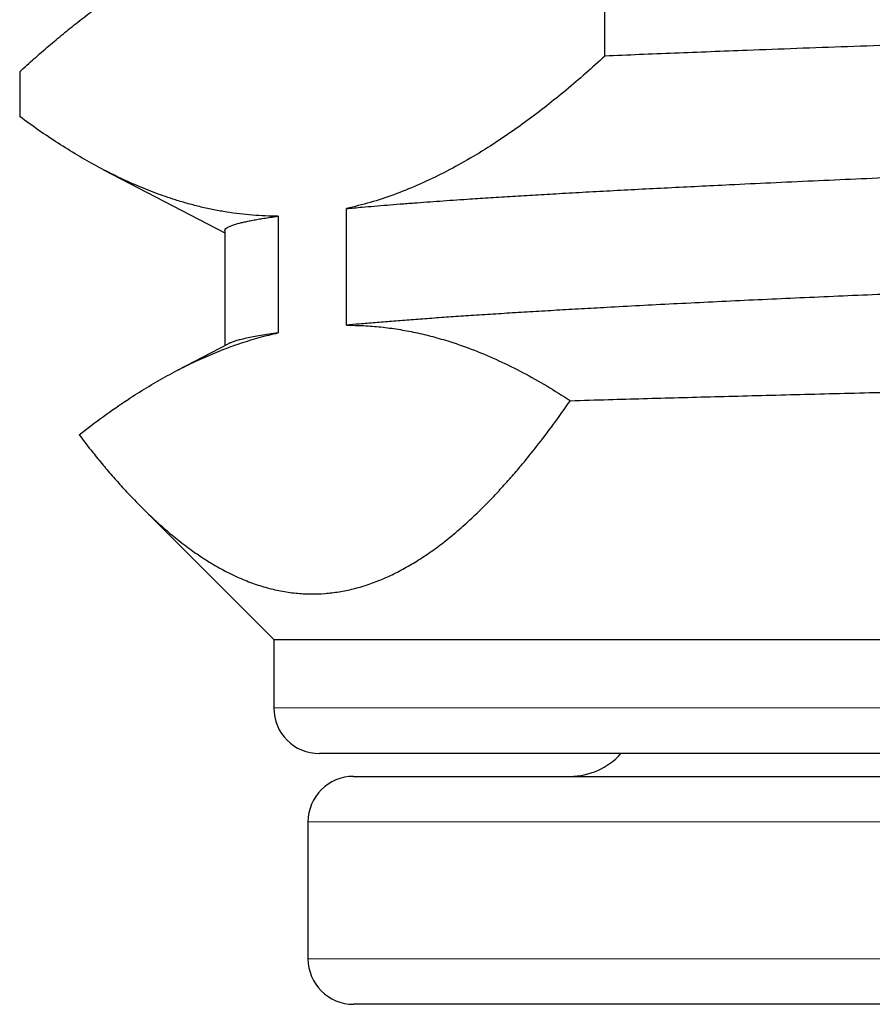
# Model space of a CAD drawing. Header units: millimetres. Extents: x 8 to 315, y 12 to 486.
# Tile 236 of 256: x 276.36 to 280.1, y 272.97 to 277.28. Entities that reach past the tile are written whole.
import ezdxf

# ---------------------------------------------------------------- set-up
doc = ezdxf.new("R2010")
doc.units = ezdxf.units.MM

msp = doc.modelspace()

# ---------------------------------------------------------------- linework, layer by layer
at = {"color": 7, "linetype": 'Continuous', "lineweight": 30}
for p, q in [((278.9283, 277.1247), (278.9283, 277.3214)), ((276.3593, 277.0559), (276.3593, 276.8593)), ((276.7276, 276.6261), (277.2591, 276.3489)), ((277.4939, 276.4225), (277.4939, 275.9109)), ((277.7936, 275.9442), (277.7936, 276.4558)), ((277.2591, 276.3576), (277.2591, 275.8543)), ((277.2758, 275.863), (277.0504, 275.7454)), ((276.8898, 275.15), (277.4746, 274.5652)), ((277.4746, 274.5652), (277.4746, 274.2652)), ((277.4746, 274.5652), (289.1131, 274.5652)), ((295.4746, 274.0652), (277.6746, 274.0652)), ((277.8246, 273.9652), (295.3246, 273.9652)), ((277.6246, 273.7652), (277.6246, 273.1652)), ((294.7492, 272.9652), (277.8246, 272.9652))]:
    msp.add_line(p, q, dxfattribs=at)
at = {"color": 252, "linetype": 'Continuous', "lineweight": 0}
for p, q in [((277.4746, 274.2652), (295.6746, 274.2652)), ((295.5246, 273.7652), (277.6246, 273.7652)), ((277.6246, 273.1652), (294.9361, 273.1652))]:
    msp.add_line(p, q, dxfattribs=at)
at = {"color": 7, "linetype": 'Continuous', "lineweight": 30}
for centre, radius, start, end in [((277.6746, 274.2652), 0.2, 180, 270), ((278.7746, 274.2652), 0.3, 270, 318.1897), ((277.8246, 273.7652), 0.2, 90, 180), ((277.8246, 273.1652), 0.2, 180, 270)]:
    msp.add_arc(centre, radius, start, end, dxfattribs=at)
for points, knots in [([(296.7899, 277.7663), (296.7741, 277.7639), (296.7426, 277.7592), (296.6874, 277.752), (296.6263, 277.7449), (296.559, 277.7378), (296.4852, 277.7306), (296.4051, 277.7234), (296.3185, 277.7161), (296.2312, 277.7092), (296.1443, 277.7028), (296.0591, 277.6967), (295.9696, 277.6907), (295.876, 277.6846), (295.7782, 277.6786), (295.676, 277.6725), (295.5691, 277.6665), (295.4577, 277.6604), (295.3422, 277.6543), (295.2226, 277.6483), (295.0989, 277.6422), (294.9709, 277.6361), (294.8386, 277.63), (294.7018, 277.6238), (294.5614, 277.6176), (294.4189, 277.6115), (294.2747, 277.6054), (294.1288, 277.5994), (293.9796, 277.5934), (293.8269, 277.5873), (293.6709, 277.5813), (293.5111, 277.5752), (293.3473, 277.5691), (293.1796, 277.5629), (293.0088, 277.5568), (292.8348, 277.5507), (292.6578, 277.5447), (292.4774, 277.5386), (292.2935, 277.5324), (292.1062, 277.5263), (291.9163, 277.5201), (291.7053, 277.5134), (291.4721, 277.506), (291.2159, 277.498), (290.9561, 277.4899), (290.693, 277.4818), (290.4267, 277.4737), (290.1614, 277.4658), (289.8973, 277.4579), (289.6347, 277.4502), (289.3699, 277.4425), (289.1203, 277.4353), (288.8864, 277.4287), (288.6686, 277.4226), (288.4524, 277.4165), (288.2379, 277.4105), (288.0253, 277.4045), (287.8118, 277.3986), (287.5975, 277.3926), (287.3825, 277.3866), (287.1659, 277.3806), (286.948, 277.3745), (286.7288, 277.3683), (286.5092, 277.3622), (286.2894, 277.356), (286.0694, 277.3498), (285.8487, 277.3436), (285.6275, 277.3374), (285.4058, 277.3312), (285.1846, 277.325), (284.9666, 277.3189), (284.752, 277.3129), (284.5407, 277.307), (284.3119, 277.3005), (284.0661, 277.2936), (283.8038, 277.2861), (283.5433, 277.2785), (283.3013, 277.2715), (283.0773, 277.2649), (282.8711, 277.2587), (282.6485, 277.252), (282.4101, 277.2447), (282.1568, 277.2369), (281.9066, 277.2291), (281.6574, 277.2213), (281.4096, 277.2134), (281.1632, 277.2055), (280.9209, 277.1976), (280.6829, 277.1897), (280.4494, 277.1818), (280.2192, 277.1738), (279.9925, 277.1658), (279.7695, 277.1577), (279.5695, 277.1502), (279.3912, 277.1433), (279.2334, 277.1371), (279.0787, 277.1309), (278.9784, 277.1268), (278.9283, 277.1247)], [0, 0, 0, 0, 0.011187, 0.022378, 0.033572, 0.044763, 0.05595, 0.067238, 0.078529, 0.089817, 0.099142, 0.108467, 0.117792, 0.127153, 0.136515, 0.145876, 0.155384, 0.164894, 0.174402, 0.183949, 0.193497, 0.203044, 0.212707, 0.222372, 0.232037, 0.2417, 0.251025, 0.26035, 0.269675, 0.279036, 0.288398, 0.297759, 0.307267, 0.316777, 0.326285, 0.335832, 0.34538, 0.354926, 0.364589, 0.374254, 0.383919, 0.393582, 0.406078, 0.418583, 0.431093, 0.443604, 0.456109, 0.468605, 0.48057, 0.492539, 0.504508, 0.516473, 0.526136, 0.5358, 0.545463, 0.554787, 0.564113, 0.573438, 0.582799, 0.592161, 0.601522, 0.61103, 0.62054, 0.630048, 0.639595, 0.649143, 0.65869, 0.668353, 0.678018, 0.687683, 0.697346, 0.70667, 0.715996, 0.725321, 0.737081, 0.748845, 0.760609, 0.772369, 0.781902, 0.791435, 0.800968, 0.813031, 0.825098, 0.837165, 0.849228, 0.861635, 0.874051, 0.886472, 0.898893, 0.911309, 0.923716, 0.936367, 0.94902, 0.961671, 0.971252, 0.980835, 0.990419, 1, 1, 1, 1]), ([(276.3593, 277.0559), (276.3805, 277.0752), (276.423, 277.1138), (276.4869, 277.1693), (276.5509, 277.2229), (276.6151, 277.2744), (276.6795, 277.3237), (276.744, 277.3707), (276.8086, 277.4154), (276.8774, 277.4603), (276.9503, 277.5047), (277.0274, 277.5479), (277.1047, 277.5874), (277.1822, 277.6232), (277.2599, 277.655), (277.3378, 277.6826), (277.4158, 277.7065), (277.4679, 277.7187), (277.4939, 277.7249)], [0, 0, 0, 0, 0.057085, 0.11417, 0.171272, 0.228375, 0.285537, 0.342699, 0.399885, 0.45707, 0.524805, 0.59254, 0.660324, 0.728108, 0.796051, 0.863994, 0.931997, 1, 1, 1, 1]), ([(277.7936, 276.4558), (277.8161, 276.4578), (277.8554, 276.4615), (277.9153, 276.4666), (277.9713, 276.4713), (278.0296, 276.4759), (278.1059, 276.4818), (278.2025, 276.4889), (278.3118, 276.4964), (278.4151, 276.5031), (278.5107, 276.5091), (278.6098, 276.5151), (278.7158, 276.5213), (278.829, 276.5277), (278.9499, 276.5342), (279.075, 276.5408), (279.2042, 276.5474), (279.3376, 276.5541), (279.4875, 276.5614), (279.6552, 276.5693), (279.8401, 276.5778), (280.0287, 276.5862), (280.2033, 276.5938), (280.3644, 276.6006), (280.5106, 276.6066), (280.6595, 276.6126), (280.8161, 276.6188), (280.9805, 276.6252), (281.1529, 276.6318), (281.3285, 276.6384), (281.5072, 276.645), (281.6888, 276.6516), (281.89, 276.6588), (282.1118, 276.6667), (282.3521, 276.6751), (282.5936, 276.6835), (282.8139, 276.6911), (283.0146, 276.6979), (283.1949, 276.704), (283.3768, 276.71), (283.5662, 276.7163), (283.7632, 276.7227), (283.9678, 276.7294), (284.1741, 276.736), (284.382, 276.7426), (284.5913, 276.7492), (284.8212, 276.7564), (285.072, 276.7642), (285.3407, 276.7726), (285.6077, 276.7809), (285.8488, 276.7884), (286.0664, 276.7952), (286.2605, 276.8013), (286.4549, 276.8074), (286.6558, 276.8137), (286.8632, 276.8201), (287.0768, 276.8268), (287.2905, 276.8334), (287.5042, 276.8401), (287.7177, 276.8467), (287.9503, 276.854), (288.2017, 276.8618), (288.4447, 276.8694), (288.6601, 276.8762), (288.8481, 276.8821), (289.0353, 276.8881), (289.2416, 276.8947), (289.4664, 276.9021), (289.7091, 276.9101), (289.9498, 276.9181), (290.17, 276.9255), (290.37, 276.9323), (290.5505, 276.9385), (290.7293, 276.9447), (290.9288, 276.9516), (291.1478, 276.9593), (291.3617, 276.967), (291.5494, 276.9738), (291.7119, 276.9797), (291.8724, 276.9857), (292.0308, 276.9916), (292.1871, 276.9976), (292.3317, 277.0033), (292.465, 277.0086), (292.5875, 277.0135), (292.7084, 277.0185), (292.8372, 277.0239), (292.9733, 277.0297), (293.1162, 277.0359), (293.2563, 277.0421), (293.4107, 277.0491), (293.5779, 277.0568), (293.7436, 277.0647), (293.8923, 277.072), (294.025, 277.0788), (294.1538, 277.0855), (294.2787, 277.0922), (294.3996, 277.0989), (294.5153, 277.1056), (294.6258, 277.1122), (294.7313, 277.1188), (294.8326, 277.1255), (294.9297, 277.1322), (295.0225, 277.1389), (295.119, 277.1462), (295.2176, 277.1542), (295.3153, 277.1626), (295.4047, 277.171), (295.4786, 277.1785), (295.5401, 277.1853), (295.5909, 277.1912), (295.6379, 277.1972), (295.6824, 277.2034), (295.7238, 277.2098), (295.7617, 277.2164), (295.7948, 277.223), (295.8231, 277.2296), (295.8463, 277.2362), (295.8634, 277.2421), (295.8698, 277.2458), (295.8724, 277.2472)], [0, 0, 0, 0, 0.007769, 0.013601, 0.019433, 0.025272, 0.03111, 0.04152, 0.051938, 0.059541, 0.067145, 0.074762, 0.082379, 0.090752, 0.099125, 0.107497, 0.11591, 0.124323, 0.132736, 0.143483, 0.154239, 0.164649, 0.175067, 0.18267, 0.190274, 0.197891, 0.205508, 0.213881, 0.222254, 0.230627, 0.239039, 0.247453, 0.255865, 0.266612, 0.277368, 0.287778, 0.298196, 0.3058, 0.313403, 0.32102, 0.328637, 0.33701, 0.345383, 0.353756, 0.362168, 0.370582, 0.378994, 0.389741, 0.400497, 0.410907, 0.421325, 0.428929, 0.436532, 0.444149, 0.451766, 0.460139, 0.468512, 0.476885, 0.485297, 0.493711, 0.502123, 0.51287, 0.523626, 0.531196, 0.538765, 0.546348, 0.553931, 0.563966, 0.574, 0.584066, 0.594131, 0.601904, 0.609677, 0.617464, 0.625251, 0.635998, 0.646755, 0.654331, 0.661908, 0.669485, 0.677091, 0.684698, 0.692304, 0.698539, 0.704775, 0.711017, 0.71726, 0.725033, 0.732806, 0.740593, 0.748381, 0.759127, 0.769884, 0.778407, 0.786931, 0.795455, 0.80402, 0.812587, 0.821153, 0.829525, 0.837898, 0.846271, 0.854683, 0.863097, 0.871509, 0.882256, 0.893012, 0.903422, 0.91384, 0.921444, 0.929047, 0.936664, 0.944281, 0.952654, 0.961027, 0.9694, 0.977812, 0.986226, 0.994638, 1, 1, 1, 1]), ([(278.9283, 277.1247), (278.8999, 277.0991), (278.8433, 277.0477), (278.758, 276.9751), (278.6724, 276.9059), (278.5865, 276.8407), (278.5004, 276.7795), (278.4087, 276.7191), (278.3114, 276.6606), (278.2085, 276.6054), (278.1053, 276.5569), (278.0017, 276.5155), (277.8977, 276.4809), (277.8283, 276.4641), (277.7936, 276.4558)], [0, 0, 0, 0, 0.076139, 0.15228, 0.228418, 0.304663, 0.380912, 0.457156, 0.547486, 0.637822, 0.728151, 0.818765, 0.909387, 1, 1, 1, 1]), ([(277.4939, 276.4225), (277.4751, 276.4226), (277.4375, 276.423), (277.3811, 276.4264), (277.3246, 276.432), (277.2682, 276.4398), (277.2118, 276.4499), (277.1553, 276.4622), (277.0989, 276.4768), (277.0325, 276.4964), (276.9561, 276.5228), (276.8699, 276.5575), (276.7837, 276.597), (276.698, 276.641), (276.6128, 276.6893), (276.5281, 276.7417), (276.4436, 276.798), (276.3874, 276.8389), (276.3593, 276.8593)], [0, 0, 0, 0, 0.049356, 0.098712, 0.148093, 0.197474, 0.246929, 0.296384, 0.345862, 0.39534, 0.471252, 0.547164, 0.623149, 0.699135, 0.774323, 0.849512, 0.924756, 1, 1, 1, 1]), ([(295.8898, 276.7528), (295.8898, 276.7516), (295.8897, 276.7487), (295.8855, 276.7431), (295.8755, 276.7361), (295.8565, 276.728), (295.8302, 276.7199), (295.7974, 276.7119), (295.7591, 276.7042), (295.7159, 276.6967), (295.6666, 276.6893), (295.6112, 276.6818), (295.5497, 276.6743), (295.4854, 276.6672), (295.4194, 276.6604), (295.3525, 276.6541), (295.2812, 276.6477), (295.2055, 276.6413), (295.1254, 276.635), (295.0408, 276.6286), (294.9519, 276.6222), (294.8622, 276.616), (294.7723, 276.6101), (294.6826, 276.6043), (294.5896, 276.5985), (294.4933, 276.5927), (294.3936, 276.5869), (294.2906, 276.5811), (294.1845, 276.5752), (294.0754, 276.5694), (293.9636, 276.5636), (293.8492, 276.5579), (293.7317, 276.5521), (293.6112, 276.5463), (293.4877, 276.5406), (293.3466, 276.5342), (293.1867, 276.5271), (293.0066, 276.5193), (292.8219, 276.5116), (292.6318, 276.5038), (292.4365, 276.4959), (292.236, 276.488), (292.0313, 276.4801), (291.8392, 276.4727), (291.6612, 276.466), (291.498, 276.46), (291.3324, 276.454), (291.1646, 276.4479), (290.9946, 276.4419), (290.822, 276.4358), (290.647, 276.4298), (290.4694, 276.4237), (290.29, 276.4177), (290.1082, 276.4116), (289.9241, 276.4055), (289.7379, 276.3994), (289.5499, 276.3933), (289.3603, 276.3871), (289.1692, 276.381), (288.9789, 276.3748), (288.7894, 276.3687), (288.601, 276.3627), (288.4115, 276.3566), (288.2209, 276.3506), (288.0294, 276.3445), (287.8365, 276.3384), (287.6424, 276.3323), (287.4471, 276.3262), (287.2512, 276.3201), (287.0542, 276.314), (286.8563, 276.3079), (286.6575, 276.3018), (286.4584, 276.2957), (286.2591, 276.2896), (286.0597, 276.2834), (285.8585, 276.2772), (285.6555, 276.2709), (285.4508, 276.2646), (285.2465, 276.2581), (285.0423, 276.2517), (284.8385, 276.2452), (284.635, 276.2387), (284.4323, 276.2322), (284.2378, 276.226), (284.0516, 276.22), (283.8734, 276.2142), (283.6963, 276.2085), (283.5199, 276.2027), (283.3445, 276.197), (283.1699, 276.1912), (282.9967, 276.1855), (282.8171, 276.1795), (282.6316, 276.1732), (282.4404, 276.1667), (282.2512, 276.1602), (282.0638, 276.1536), (281.8783, 276.1469), (281.6948, 276.1403), (281.5137, 276.1336), (281.3449, 276.1272), (281.188, 276.1213), (281.0427, 276.1157), (280.8994, 276.1101), (280.7579, 276.1045), (280.6183, 276.0989), (280.4807, 276.0933), (280.3454, 276.0877), (280.1971, 276.0815), (280.0371, 276.0747), (279.8666, 276.0672), (279.7005, 276.0598), (279.5385, 276.0523), (279.3808, 276.0448), (279.2275, 276.0372), (279.0792, 276.0295), (278.9451, 276.0223), (278.8244, 276.0156), (278.716, 276.0094), (278.6111, 276.0032), (278.5096, 275.997), (278.4117, 275.9908), (278.3188, 275.9847), (278.2308, 275.9787), (278.1475, 275.9728), (278.0677, 275.9669), (277.9913, 275.961), (277.9186, 275.9551), (277.8525, 275.9495), (277.8122, 275.9459), (277.7936, 275.9442)], [0, 0, 0, 0, 0.004468, 0.01074, 0.020791, 0.030842, 0.040924, 0.051007, 0.060172, 0.069338, 0.078503, 0.087723, 0.096944, 0.106163, 0.114057, 0.121951, 0.12986, 0.137769, 0.145725, 0.153681, 0.161653, 0.169625, 0.176726, 0.183827, 0.190939, 0.198051, 0.205198, 0.212344, 0.219502, 0.22666, 0.233771, 0.240882, 0.247993, 0.25513, 0.262267, 0.269403, 0.279063, 0.288726, 0.298389, 0.308048, 0.317823, 0.327602, 0.337381, 0.347156, 0.35457, 0.361985, 0.3694, 0.376843, 0.384288, 0.391731, 0.399254, 0.406778, 0.414314, 0.421851, 0.429468, 0.437087, 0.444704, 0.452353, 0.460003, 0.467652, 0.475067, 0.482482, 0.489897, 0.49734, 0.504784, 0.512228, 0.519751, 0.527274, 0.534811, 0.542348, 0.549965, 0.557584, 0.565201, 0.57285, 0.5805, 0.588149, 0.596036, 0.603923, 0.611826, 0.619728, 0.627678, 0.635627, 0.643592, 0.651558, 0.658665, 0.665773, 0.672891, 0.68001, 0.687163, 0.694316, 0.701481, 0.708646, 0.71677, 0.724895, 0.733037, 0.741178, 0.749371, 0.757564, 0.765775, 0.773985, 0.780854, 0.787723, 0.794602, 0.801481, 0.808391, 0.815301, 0.822221, 0.829142, 0.838424, 0.847706, 0.857014, 0.866321, 0.875706, 0.88509, 0.894501, 0.903911, 0.911516, 0.919122, 0.926727, 0.934363, 0.942001, 0.949637, 0.956964, 0.964292, 0.971619, 0.978973, 0.986329, 0.993684, 1, 1, 1, 1]), ([(277.2593, 276.3576), (277.2592, 276.3579), (277.2585, 276.3602), (277.2613, 276.3646), (277.2678, 276.3708), (277.2791, 276.377), (277.2966, 276.384), (277.3177, 276.3904), (277.341, 276.3961), (277.3605, 276.4004), (277.382, 276.4047), (277.4057, 276.409), (277.4315, 276.4132), (277.4605, 276.4177), (277.4823, 276.4208), (277.4939, 276.4225)], [0, 0, 0, 0, 0.010858, 0.106001, 0.201143, 0.29646, 0.391777, 0.524467, 0.590873, 0.657279, 0.723864, 0.790449, 0.857093, 0.923738, 1, 1, 1, 1]), ([(276.6197, 275.4636), (276.6554, 275.4909), (276.7269, 275.5455), (276.8259, 275.6133), (276.9163, 275.6705), (276.9982, 275.718), (277.0803, 275.7615), (277.1626, 275.8006), (277.2451, 275.8353), (277.3279, 275.8654), (277.4108, 275.8912), (277.4662, 275.9043), (277.4939, 275.9109)], [0, 0, 0, 0, 0.124053, 0.248139, 0.341911, 0.435729, 0.529546, 0.623523, 0.7175, 0.811612, 0.905794, 1, 1, 1, 1]), ([(277.4939, 275.9109), (277.4802, 275.9089), (277.4529, 275.905), (277.4166, 275.8991), (277.3838, 275.8932), (277.3558, 275.8875), (277.3322, 275.882), (277.3124, 275.8767), (277.2959, 275.8715), (277.2835, 275.8668), (277.278, 275.8639), (277.2759, 275.8628)], [0, 0, 0, 0, 0.122188, 0.244377, 0.366766, 0.489155, 0.598755, 0.708356, 0.818101, 0.927846, 1, 1, 1, 1]), ([(277.7936, 275.9442), (277.8188, 275.9438), (277.8693, 275.9432), (277.945, 275.9369), (278.0207, 275.9269), (278.0963, 275.9128), (278.172, 275.8947), (278.2583, 275.8695), (278.355, 275.8353), (278.4621, 275.7898), (278.5681, 275.7374), (278.673, 275.679), (278.742, 275.6351), (278.7766, 275.6131)], [0, 0, 0, 0, 0.076553, 0.153111, 0.229665, 0.306371, 0.383082, 0.459789, 0.568912, 0.678045, 0.787169, 0.893584, 1, 1, 1, 1]), ([(278.7766, 275.6131), (278.8321, 275.6147), (278.9363, 275.6178), (279.0951, 275.6223), (279.2506, 275.6266), (279.41, 275.6309), (279.5737, 275.6352), (279.7415, 275.6395), (279.9135, 275.6439), (280.0891, 275.6482), (280.2804, 275.6529), (280.4884, 275.6579), (280.7138, 275.6632), (280.9438, 275.6685), (281.1783, 275.6738), (281.4169, 275.679), (281.6615, 275.6843), (281.912, 275.6896), (282.1685, 275.695), (282.4288, 275.7003), (282.6924, 275.7056), (282.9592, 275.7109), (283.2273, 275.7162), (283.4965, 275.7214), (283.7668, 275.7267), (284.0394, 275.732), (284.3141, 275.7373), (284.5905, 275.7425), (284.8707, 275.7479), (285.1547, 275.7532), (285.4423, 275.7586), (285.7311, 275.7639), (286.0207, 275.7692), (286.3108, 275.7746), (286.5789, 275.7795), (286.825, 275.7839), (287.0489, 275.788), (287.2727, 275.7921), (287.4967, 275.7963), (287.721, 275.8004), (287.9455, 275.8046), (288.1693, 275.8087), (288.4071, 275.8132), (288.6587, 275.8179), (288.9236, 275.8229), (289.1871, 275.8279), (289.4489, 275.8329), (289.709, 275.8378), (289.8806, 275.8411), (289.9664, 275.8427)], [0, 0, 0, 0, 0.021242, 0.039902, 0.058566, 0.07723, 0.095889, 0.114706, 0.133527, 0.152348, 0.171164, 0.193864, 0.216582, 0.239308, 0.262034, 0.284751, 0.307451, 0.330699, 0.353966, 0.377242, 0.400519, 0.423786, 0.447034, 0.469873, 0.492729, 0.515594, 0.538458, 0.561314, 0.584153, 0.607542, 0.63095, 0.654367, 0.677785, 0.701193, 0.724583, 0.742619, 0.760659, 0.778699, 0.796735, 0.814908, 0.833085, 0.851262, 0.869435, 0.891183, 0.912947, 0.934717, 0.956488, 0.978252, 1, 1, 1, 1]), ([(276.6197, 275.4636), (276.6397, 275.4376), (276.6748, 275.3921), (276.7252, 275.3305), (276.7709, 275.2771), (276.8167, 275.2259), (276.8681, 275.1714), (276.9249, 275.1148), (276.9875, 275.0573), (277.0504, 275.0045), (277.1085, 274.9604), (277.1617, 274.9239), (277.2099, 274.8938), (277.2584, 274.8667), (277.3125, 274.84), (277.3725, 274.8149), (277.4384, 274.7933), (277.5045, 274.7776), (277.5709, 274.7679), (277.6358, 274.7643), (277.6993, 274.7665), (277.7612, 274.7739), (277.8232, 274.7865), (277.8853, 274.8045), (277.9475, 274.8278), (278.0097, 274.8564), (278.0718, 274.8901), (278.1339, 274.9289), (278.1962, 274.9728), (278.2584, 275.0218), (278.3204, 275.0755), (278.3771, 275.129), (278.4285, 275.1809), (278.4748, 275.2303), (278.5209, 275.2819), (278.5719, 275.3418), (278.6325, 275.4169), (278.7025, 275.5086), (278.7519, 275.5783), (278.7766, 275.6131)], [0, 0, 0, 0, 0.028885, 0.050583, 0.072281, 0.093995, 0.115709, 0.144869, 0.174028, 0.203237, 0.232445, 0.254576, 0.276706, 0.298863, 0.32102, 0.350862, 0.380723, 0.41071, 0.440716, 0.470761, 0.498767, 0.526774, 0.554843, 0.582913, 0.611249, 0.639585, 0.667981, 0.696377, 0.725169, 0.753961, 0.782805, 0.811648, 0.833453, 0.855258, 0.87708, 0.898903, 0.928052, 0.964019, 1, 1, 1, 1])]:
    msp.add_open_spline(points, degree=3, knots=knots, dxfattribs=at)

doc.saveas('drawing.dxf')
